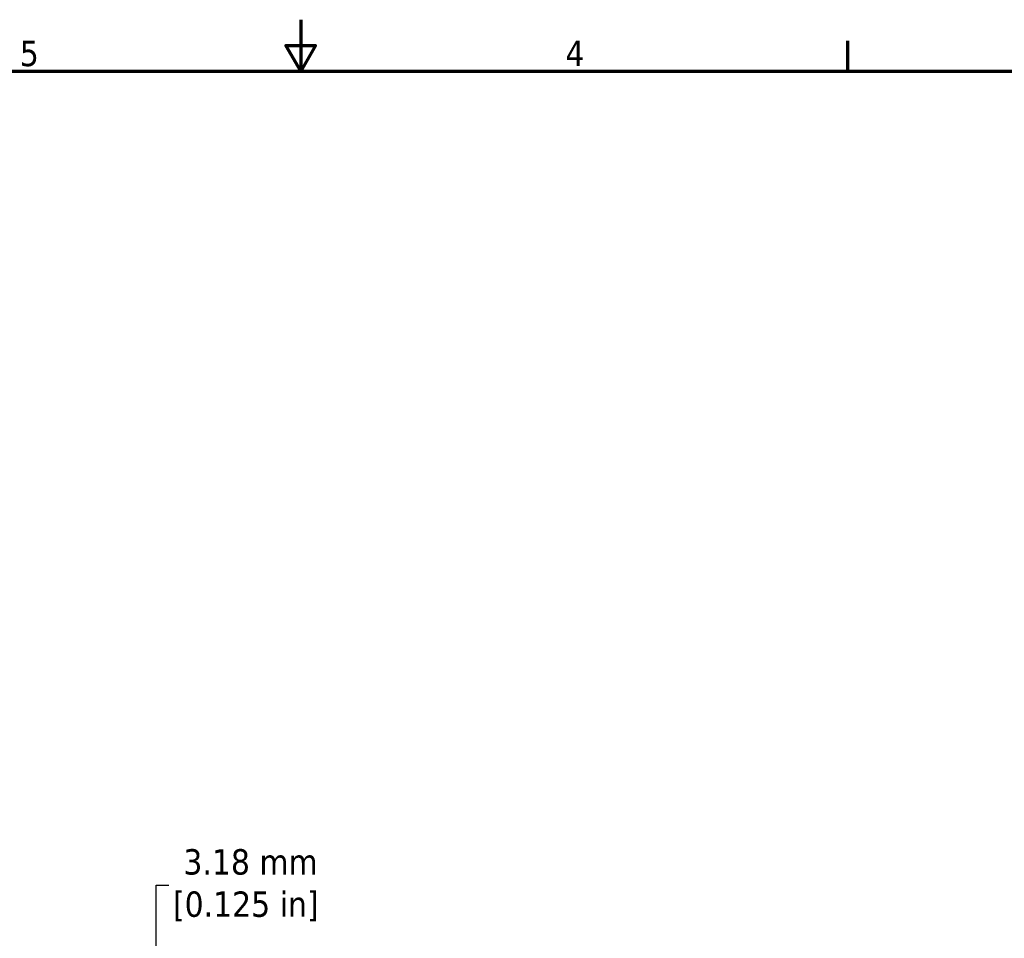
# Model space of a CAD drawing. Header units: millimetres. Extents: x 3 to 957, y 17 to 604.
# Tile 11 of 16: x 418 to 634, y 403 to 604. Entities that reach past the tile are written whole.
import ezdxf

# ---------------------------------------------------------------- set-up
doc = ezdxf.new("R2010")
doc.units = ezdxf.units.MM
doc.header["$LTSCALE"] = 1.111111
doc.layers.add('Border (ANSI)', color=7, linetype='Continuous', lineweight=70)
doc.layers.add('Dimension (ANSI)', color=7, linetype='Continuous', lineweight=25)
doc.styles.add('Note Text (ANSI)', font='tahoma.ttf')
doc.dimstyles.new('Default - mm (ANSI)', dxfattribs={"dimscale": 1.111111, "dimtxt": 5, "dimasz": 2.5, "dimexe": 3.175, "dimexo": 1.6002, "dimgap": 0.8, "dimtad": 0, "dimtih": 1, "dimtoh": 1, "dimrnd": 1e-08, "dimzin": 0, "dimdsep": 46, "dimtxsty": 'Note Text (ANSI)', "dimcen": 0.09, "dimdle": 10, "dimclrd": 256, "dimclre": 256, "dimclrt": 256, "dimadec": 1, "dimazin": 0, "dimtfac": 0.6096, "dimtofl": 0, "dimtmove": 0, "dimatfit": 3, "dimfxl": 1, "dimtolj": 1, "dimtzin": 0, "dimlwd": -1, "dimlwe": -1, "dimarcsym": 0})

# ---------------------------------------------------------------- blocks, each defined once
blk = doc.blocks.new('Borders Default Border')
at = {"layer": 'Border (ANSI)'}
blk.add_line((539.75, 533.4), (539.75, 539.42), dxfattribs=at)
at = {"layer": 'Border (ANSI)', "flags": 128}
for points in [[(431.8, 543.56), (431.8, 533.4), (428.87, 538.48), (434.73, 538.48), (431.8, 533.4)], [(12.7, 25.4), (12.7, 533.4), (850.9, 533.4), (850.9, 25.4), (12.7, 25.4)]]:
    blk.add_lwpolyline(points, dxfattribs=at)
at = {"layer": 'Border (ANSI)', "char_height": 5, "attachment_point": 7, "style": 'Note Text (ANSI)'}
for s, insert in [('5', (376.36, 534.31)), ('4', (484.03, 534.42))]:
    blk.add_mtext(s, dxfattribs=dict(at, insert=insert))
blk = doc.blocks.new('*D12')
at = {"layer": 'Defpoints', "color": 0, "transparency": 16777216}
for p in [(483.93, 397.02), (448.05, 393.85), (491.3, 393.85)]:
    blk.add_point(p, dxfattribs=at)
at = {"layer": 'Dimension (ANSI)', "transparency": 16777216}
for p, q in [((448.05, 399.8), (448.05, 414.27)), ((448.05, 414.27), (450.83, 414.27)), ((482.15, 397.02), (444.52, 397.02)), ((489.52, 393.85), (444.52, 393.85)), ((448.05, 391.07), (448.05, 388.29))]:
    blk.add_line(p, q, dxfattribs=at)
for points in [[(447.59, 399.8), (448.51, 399.8), (448.05, 397.02)], [(447.59, 391.07), (448.51, 391.07), (448.05, 393.85)]]:
    blk.add_solid(points, dxfattribs=at)
at = {"layer": 'Dimension (ANSI)', "transparency": 16777216, "insert": (467.72, 414.27), "char_height": 5.5556, "attachment_point": 5, "style": 'Note Text (ANSI)'}
blk.add_mtext('\\A1; 3.18 mm\\P[0.125 in]', dxfattribs=at)

msp = doc.modelspace()

# ---------------------------------------------------------------- block references
at = {"xscale": 1.111111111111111, "yscale": 1.111111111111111, "zscale": 1.111111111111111}
msp.add_blockref('Borders Default Border', (0, 0), dxfattribs=at)

# ---------------------------------------------------------------- dimensions: what is measured, and where the dimension line sits
at = {"layer": 'Dimension (ANSI)'}
dim = msp.add_linear_dim(base=(448.0513800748, 393.8479573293), p1=(483.9271858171, 397.0229573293), p2=(491.2970342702, 393.8479573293), angle=270, text=' <> mm\\X[0.125 in]', dimstyle='Default - mm (ANSI)', override={"dimdec": 2, "dimpost": '', "dimtp": 0, "dimtm": 0, "dimtdec": 2, "dimatfit": 1}, dxfattribs=at)
dim.commit()
dim.dimension.update_dxf_attribs({"geometry": '*D12', "text_midpoint": (467.7205837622, 414.2650784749), "dimtype": 160})

doc.saveas('drawing.dxf')
